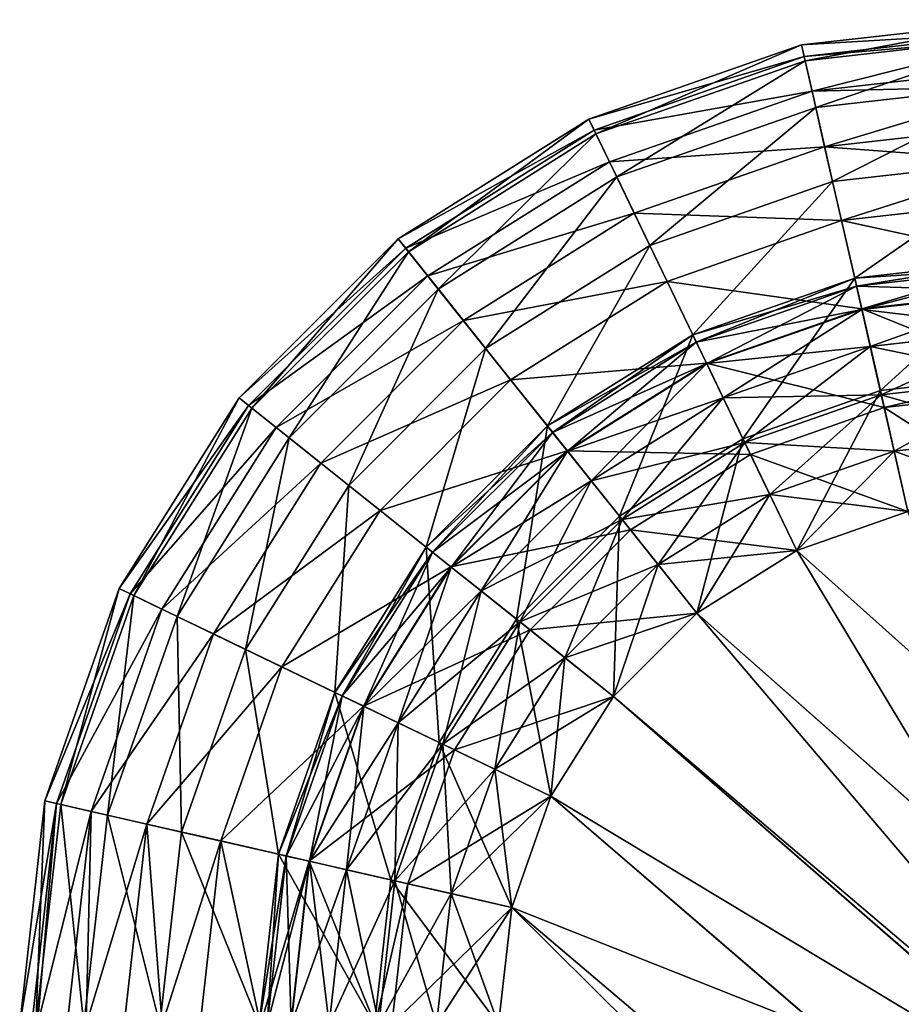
# Model space of a CAD drawing. Extents: x -0.32 to 1.18, y -0.35 to 0.35.
# Tile 95 of 196: x -0.32 to -0.31079, y 0.33971 to 0.35. Entities that reach past the tile are written whole.
import ezdxf

# ---------------------------------------------------------------- set-up
doc = ezdxf.new("R2010")
doc.units = 0
doc.linetypes.add('SOLIDLINE', pattern=[0])
doc.layers.add('BE3C_Form_2941_SLDPRT__Standard', color=252, linetype='SOLIDLINE')

msp = doc.modelspace()

# ---------------------------------------------------------------- meshes
at = {"layer": 'BE3C_Form_2941_SLDPRT__Standard', "color": 252}
mesh = msp.add_polyface(dxfattribs=at)
corners = [(-0.314056, 0.34896, 0.405), (-0.314056, 0.34896, 0.425), (-0.311836, 0.349737, 0.425), (-0.311836, 0.349737, 0.405), (-0.3095, 0.35, 0.425), (-0.31128, 0.347299, 0.405), (-0.31128, 0.347299, 0.425), (-0.312971, 0.346708, 0.405), (-0.312971, 0.346708, 0.425), (-0.313982, 0.348807, 0.403706), (-0.311799, 0.349571, 0.403706), (-0.3095, 0.35, 0.405), (-0.313765, 0.348357, 0.4025), (-0.311687, 0.349084, 0.4025), (-0.31342, 0.347641, 0.401464), (-0.311511, 0.348309, 0.401464), (-0.314488, 0.345755, 0.40067), (-0.312971, 0.346708, 0.40067), (-0.31128, 0.347299, 0.40067), (-0.312448, 0.345621, 0.40017), (-0.312934, 0.346631, 0.404353), (-0.311261, 0.347216, 0.404353), (-0.312826, 0.346406, 0.40375), (-0.311206, 0.346973, 0.40375), (-0.312653, 0.346048, 0.403232), (-0.311117, 0.346586, 0.403232), (-0.314873, 0.346237, 0.428909), (-0.312828, 0.34641, 0.429505), (-0.313239, 0.347264, 0.428909), (-0.311207, 0.346977, 0.429505), (-0.311418, 0.347901, 0.428909), (-0.311594, 0.348673, 0.428117), (-0.313582, 0.347977, 0.428117), (-0.313841, 0.348514, 0.427169), (-0.311726, 0.349254, 0.427169), (-0.314001, 0.348847, 0.426113), (-0.311809, 0.349615, 0.426113), (-0.3095, 0.349875, 0.426113), (-0.311261, 0.347216, 0.425647), (-0.312934, 0.346631, 0.425647), (-0.311206, 0.346973, 0.42625), (-0.312826, 0.346406, 0.42625), (-0.311117, 0.346586, 0.426768)]
mesh.append_faces([[corners[k] for k in face] for face in [(0, 1, 2), (0, 2, 3), (3, 2, 4), (5, 6, 7), (7, 6, 8), (9, 0, 3), (9, 3, 10), (10, 3, 11), (12, 9, 10), (12, 10, 13), (14, 12, 13), (14, 13, 15), (16, 14, 17), (17, 14, 15), (17, 15, 18), (19, 17, 18), (7, 20, 5), (5, 20, 21), (20, 22, 21), (21, 22, 23), (23, 24, 25), (26, 27, 28), (28, 27, 29), (28, 29, 30), (30, 31, 32), (30, 32, 28), (33, 32, 31), (33, 31, 34), (35, 33, 34), (35, 34, 36), (1, 35, 36), (1, 36, 2), (2, 36, 37), (6, 38, 8), (8, 38, 39), (38, 40, 39), (39, 40, 41), (40, 42, 41)]])
mesh = msp.add_polyface(dxfattribs=at)
corners = [(-0.311836, 0.349737, 0.405), (-0.3095, 0.35, 0.425), (-0.3095, 0.35, 0.405), (-0.3095, 0.3475, 0.405), (-0.3095, 0.3475, 0.425), (-0.31128, 0.347299, 0.405), (-0.31128, 0.347299, 0.425), (-0.311799, 0.349571, 0.403706), (-0.3095, 0.34983, 0.403706), (-0.311687, 0.349084, 0.4025), (-0.3095, 0.34933, 0.4025), (-0.311511, 0.348309, 0.401464), (-0.3095, 0.348536, 0.401464), (-0.31128, 0.347299, 0.40067), (-0.3095, 0.3475, 0.40067), (-0.311012, 0.346124, 0.40017), (-0.3095, 0.346294, 0.40017), (-0.311261, 0.347216, 0.404353), (-0.3095, 0.347415, 0.404353), (-0.311206, 0.346973, 0.40375), (-0.3095, 0.347165, 0.40375), (-0.311117, 0.346586, 0.403232), (-0.3095, 0.346768, 0.403232), (-0.3095, 0.346288, 0.429813), (-0.3095, 0.347169, 0.429505), (-0.311207, 0.346977, 0.429505), (-0.3095, 0.347485, 0.429306), (-0.311418, 0.347901, 0.428909), (-0.3095, 0.348117, 0.428909), (-0.3095, 0.348513, 0.428513), (-0.311594, 0.348673, 0.428117), (-0.3095, 0.348909, 0.428117), (-0.3095, 0.349306, 0.427485), (-0.311726, 0.349254, 0.427169), (-0.3095, 0.349505, 0.427169), (-0.3095, 0.349813, 0.426288), (-0.311809, 0.349615, 0.426113), (-0.3095, 0.349875, 0.426113), (-0.311836, 0.349737, 0.425), (-0.3095, 0.347415, 0.425647), (-0.311261, 0.347216, 0.425647), (-0.3095, 0.347165, 0.42625), (-0.311206, 0.346973, 0.42625), (-0.3095, 0.346768, 0.426768), (-0.311117, 0.346586, 0.426768)]
mesh.append_faces([[corners[k] for k in face] for face in [(0, 1, 2), (3, 4, 5), (5, 4, 6), (7, 2, 8), (9, 7, 8), (9, 8, 10), (11, 9, 10), (11, 10, 12), (13, 11, 12), (13, 12, 14), (15, 13, 14), (15, 14, 16), (5, 17, 3), (3, 17, 18), (17, 19, 18), (18, 19, 20), (19, 21, 20), (20, 21, 22), (23, 24, 25), (25, 24, 26), (25, 26, 27), (27, 26, 28), (27, 28, 29), (29, 30, 27), (29, 31, 30), (30, 31, 32), (30, 32, 33), (33, 32, 34), (33, 34, 35), (36, 33, 35), (36, 35, 37), (38, 37, 1), (4, 39, 6), (6, 39, 40), (39, 41, 40), (40, 41, 42), (41, 43, 42), (42, 43, 44)]])
mesh = msp.add_polyface(dxfattribs=at)
corners = [(-0.31896, 0.344056, 0.405), (-0.31896, 0.344056, 0.425), (-0.317709, 0.346047, 0.425), (-0.317709, 0.346047, 0.405), (-0.316047, 0.347709, 0.425), (-0.316047, 0.347709, 0.405), (-0.314056, 0.34896, 0.425), (-0.315755, 0.344488, 0.405), (-0.314488, 0.345755, 0.425), (-0.315755, 0.344488, 0.425), (-0.318807, 0.343982, 0.403706), (-0.317576, 0.34594, 0.403706), (-0.31594, 0.347576, 0.403706), (-0.314056, 0.34896, 0.405), (-0.318357, 0.343765, 0.4025), (-0.317185, 0.345629, 0.4025), (-0.315629, 0.347185, 0.4025), (-0.317641, 0.34342, 0.401464), (-0.316564, 0.345134, 0.401464), (-0.315134, 0.346564, 0.401464), (-0.315755, 0.344488, 0.40067), (-0.315688, 0.344435, 0.404353), (-0.314488, 0.345755, 0.405), (-0.315493, 0.344279, 0.40375), (-0.314435, 0.345688, 0.404353), (-0.316237, 0.344873, 0.428909), (-0.315496, 0.344282, 0.429505), (-0.314282, 0.345496, 0.429505), (-0.314873, 0.346237, 0.428909), (-0.315367, 0.346856, 0.428117), (-0.316856, 0.345367, 0.428117), (-0.317977, 0.343582, 0.428117), (-0.318514, 0.343841, 0.427169), (-0.317322, 0.345738, 0.427169), (-0.315738, 0.347322, 0.427169), (-0.318847, 0.344001, 0.426113), (-0.317611, 0.345968, 0.426113), (-0.315968, 0.347611, 0.426113), (-0.314001, 0.348847, 0.426113), (-0.314435, 0.345688, 0.425647), (-0.315688, 0.344435, 0.425647)]
mesh.append_faces([[corners[k] for k in face] for face in [(0, 1, 2), (0, 2, 3), (3, 2, 4), (3, 4, 5), (5, 4, 6), (7, 8, 9), (10, 0, 3), (10, 3, 11), (11, 3, 5), (11, 5, 12), (12, 5, 13), (14, 10, 11), (14, 11, 15), (15, 11, 12), (15, 12, 16), (17, 15, 18), (18, 15, 16), (18, 16, 19), (20, 18, 19), (7, 21, 22), (21, 23, 24), (25, 26, 27), (28, 29, 30), (28, 30, 25), (25, 30, 31), (32, 30, 33), (33, 30, 29), (33, 29, 34), (35, 32, 33), (35, 33, 36), (36, 33, 34), (36, 34, 37), (1, 35, 36), (1, 36, 2), (2, 36, 37), (2, 37, 4), (4, 37, 38), (9, 39, 40)]])
mesh = msp.add_polyface(dxfattribs=at)
corners = [(-0.316047, 0.347709, 0.405), (-0.314056, 0.34896, 0.425), (-0.314056, 0.34896, 0.405), (-0.314488, 0.345755, 0.405), (-0.312971, 0.346708, 0.425), (-0.314488, 0.345755, 0.425), (-0.315755, 0.344488, 0.405), (-0.31594, 0.347576, 0.403706), (-0.313982, 0.348807, 0.403706), (-0.315629, 0.347185, 0.4025), (-0.313765, 0.348357, 0.4025), (-0.315134, 0.346564, 0.401464), (-0.31342, 0.347641, 0.401464), (-0.315755, 0.344488, 0.40067), (-0.314488, 0.345755, 0.40067), (-0.314812, 0.343736, 0.40017), (-0.313736, 0.344812, 0.40017), (-0.315688, 0.344435, 0.404353), (-0.314435, 0.345688, 0.404353), (-0.312971, 0.346708, 0.405), (-0.315493, 0.344279, 0.40375), (-0.314279, 0.345493, 0.40375), (-0.312934, 0.346631, 0.404353), (-0.315182, 0.344031, 0.403232), (-0.314031, 0.345182, 0.403232), (-0.314777, 0.343709, 0.402835), (-0.313709, 0.344777, 0.402835), (-0.313623, 0.34467, 0.429875), (-0.314282, 0.345496, 0.429505), (-0.315496, 0.344282, 0.429505), (-0.316237, 0.344873, 0.428909), (-0.314873, 0.346237, 0.428909), (-0.312828, 0.34641, 0.429505), (-0.313239, 0.347264, 0.428909), (-0.313582, 0.347977, 0.428117), (-0.315367, 0.346856, 0.428117), (-0.315738, 0.347322, 0.427169), (-0.313841, 0.348514, 0.427169), (-0.315968, 0.347611, 0.426113), (-0.314001, 0.348847, 0.426113), (-0.316047, 0.347709, 0.425), (-0.312934, 0.346631, 0.425647), (-0.314435, 0.345688, 0.425647), (-0.315755, 0.344488, 0.425), (-0.312826, 0.346406, 0.42625), (-0.314279, 0.345493, 0.42625), (-0.315688, 0.344435, 0.425647), (-0.315493, 0.344279, 0.42625), (-0.314031, 0.345182, 0.426768), (-0.315182, 0.344031, 0.426768), (-0.313709, 0.344777, 0.427165)]
mesh.append_faces([[corners[k] for k in face] for face in [(0, 1, 2), (3, 4, 5), (3, 5, 6), (7, 2, 8), (9, 7, 8), (9, 8, 10), (11, 9, 10), (11, 10, 12), (13, 11, 14), (14, 11, 12), (15, 13, 14), (15, 14, 16), (3, 17, 18), (3, 18, 19), (18, 20, 21), (18, 21, 22), (20, 23, 21), (21, 23, 24), (23, 25, 24), (24, 25, 26), (27, 28, 29), (30, 28, 31), (31, 28, 32), (33, 34, 35), (33, 35, 31), (36, 35, 34), (36, 34, 37), (38, 36, 37), (38, 37, 39), (40, 39, 1), (5, 41, 42), (5, 42, 43), (42, 44, 45), (42, 45, 46), (46, 45, 47), (45, 48, 47), (47, 48, 49), (48, 50, 49)]])
mesh = msp.add_polyface(dxfattribs=at)
corners = [(-0.311886, 0.344455, 0.4), (-0.310724, 0.344862, 0.4), (-0.308, 0.338, 0.4), (-0.3095, 0.345, 0.4), (-0.308, 0.338, 0.4025), (-0.3095, 0.345, 0.4025), (-0.310724, 0.344862, 0.4025), (-0.311886, 0.344455, 0.4025), (-0.312448, 0.345621, 0.40017), (-0.31128, 0.347299, 0.40067), (-0.311012, 0.346124, 0.40017), (-0.3095, 0.346294, 0.40017), (-0.311117, 0.346586, 0.403232), (-0.312429, 0.345582, 0.402835), (-0.311002, 0.346081, 0.402835), (-0.3095, 0.346768, 0.403232), (-0.3095, 0.34625, 0.402835), (-0.312167, 0.345038, 0.402585), (-0.310868, 0.345493, 0.402585), (-0.3095, 0.345647, 0.402585), (-0.312369, 0.345458, 0.429875), (-0.311886, 0.344455, 0.43), (-0.310724, 0.344862, 0.43), (-0.310971, 0.345947, 0.429875), (-0.3095, 0.345, 0.43), (-0.3095, 0.346113, 0.429875), (-0.3095, 0.346288, 0.429813), (-0.311207, 0.346977, 0.429505), (-0.312828, 0.34641, 0.429505), (-0.3095, 0.346768, 0.426768), (-0.3095, 0.34625, 0.427165), (-0.311117, 0.346586, 0.426768), (-0.311002, 0.346081, 0.427165), (-0.312653, 0.346048, 0.426768), (-0.3095, 0.345647, 0.427415), (-0.310868, 0.345493, 0.427415), (-0.312429, 0.345582, 0.427165), (-0.312167, 0.345038, 0.427415), (-0.3095, 0.345, 0.4275), (-0.310724, 0.344862, 0.4275), (-0.311886, 0.344455, 0.4275)]
mesh.append_faces([[corners[k] for k in face] for face in [(0, 1, 2), (2, 1, 3), (4, 5, 6), (4, 6, 7), (8, 9, 10), (0, 8, 10), (0, 10, 1), (1, 10, 11), (1, 11, 3), (12, 13, 14), (12, 14, 15), (15, 14, 16), (13, 17, 14), (14, 17, 18), (14, 18, 16), (16, 18, 19), (17, 7, 18), (18, 7, 6), (18, 6, 19), (19, 6, 5), (20, 21, 22), (20, 22, 23), (22, 24, 23), (23, 24, 25), (23, 25, 26), (26, 27, 23), (23, 27, 28), (29, 30, 31), (31, 30, 32), (31, 32, 33), (30, 34, 32), (32, 34, 35), (32, 35, 36), (36, 35, 37), (34, 38, 35), (35, 38, 39), (35, 39, 37), (37, 39, 40)]])
mesh = msp.add_polyface(dxfattribs=at)
corners = [(-0.312971, 0.346708, 0.405), (-0.312971, 0.346708, 0.425), (-0.314488, 0.345755, 0.405), (-0.313736, 0.344812, 0.40017), (-0.314488, 0.345755, 0.40067), (-0.312971, 0.346708, 0.40067), (-0.312448, 0.345621, 0.40017), (-0.3138, 0.342929, 0.4), (-0.312929, 0.3438, 0.4), (-0.311886, 0.344455, 0.4), (-0.314435, 0.345688, 0.404353), (-0.312934, 0.346631, 0.404353), (-0.314279, 0.345493, 0.40375), (-0.312826, 0.346406, 0.40375), (-0.314031, 0.345182, 0.403232), (-0.312653, 0.346048, 0.403232), (-0.311206, 0.346973, 0.40375), (-0.313709, 0.344777, 0.402835), (-0.312429, 0.345582, 0.402835), (-0.311117, 0.346586, 0.403232), (-0.313333, 0.344306, 0.402585), (-0.312167, 0.345038, 0.402585), (-0.3138, 0.342929, 0.4025), (-0.312929, 0.3438, 0.4025), (-0.311886, 0.344455, 0.4025), (-0.313623, 0.34467, 0.429875), (-0.312929, 0.3438, 0.43), (-0.311886, 0.344455, 0.43), (-0.312369, 0.345458, 0.429875), (-0.310971, 0.345947, 0.429875), (-0.312828, 0.34641, 0.429505), (-0.314282, 0.345496, 0.429505), (-0.312934, 0.346631, 0.425647), (-0.314488, 0.345755, 0.425), (-0.312826, 0.346406, 0.42625), (-0.314435, 0.345688, 0.425647), (-0.311117, 0.346586, 0.426768), (-0.312653, 0.346048, 0.426768), (-0.314279, 0.345493, 0.42625), (-0.314031, 0.345182, 0.426768), (-0.311002, 0.346081, 0.427165), (-0.312429, 0.345582, 0.427165), (-0.313709, 0.344777, 0.427165), (-0.312167, 0.345038, 0.427415), (-0.313333, 0.344306, 0.427415), (-0.311886, 0.344455, 0.4275), (-0.312929, 0.3438, 0.4275), (-0.314306, 0.343333, 0.427415), (-0.3138, 0.342929, 0.4275)]
mesh.append_faces([[corners[k] for k in face] for face in [(0, 1, 2), (3, 4, 5), (3, 5, 6), (7, 3, 8), (8, 3, 6), (8, 6, 9), (0, 10, 11), (11, 12, 13), (12, 14, 13), (13, 14, 15), (13, 15, 16), (14, 17, 15), (15, 17, 18), (15, 18, 19), (17, 20, 18), (18, 20, 21), (20, 22, 23), (20, 23, 21), (21, 23, 24), (25, 26, 27), (25, 27, 28), (29, 30, 28), (28, 30, 31), (28, 31, 25), (1, 32, 33), (32, 34, 35), (34, 36, 37), (34, 37, 38), (38, 37, 39), (37, 40, 41), (37, 41, 39), (39, 41, 42), (41, 43, 42), (42, 43, 44), (43, 45, 44), (44, 45, 46), (44, 46, 47), (47, 46, 48)]])
mesh = msp.add_polyface(dxfattribs=at)
corners = [(-0.319737, 0.341836, 0.405), (-0.319737, 0.341836, 0.425), (-0.31896, 0.344056, 0.425), (-0.31896, 0.344056, 0.405), (-0.315755, 0.344488, 0.405), (-0.315755, 0.344488, 0.425), (-0.316708, 0.342971, 0.405), (-0.316708, 0.342971, 0.425), (-0.317299, 0.34128, 0.405), (-0.319571, 0.341799, 0.403706), (-0.318807, 0.343982, 0.403706), (-0.319084, 0.341687, 0.4025), (-0.318357, 0.343765, 0.4025), (-0.318309, 0.341511, 0.401464), (-0.317641, 0.34342, 0.401464), (-0.317185, 0.345629, 0.4025), (-0.317299, 0.34128, 0.40067), (-0.316708, 0.342971, 0.40067), (-0.316564, 0.345134, 0.401464), (-0.315755, 0.344488, 0.40067), (-0.316124, 0.341012, 0.40017), (-0.315621, 0.342448, 0.40017), (-0.317216, 0.341261, 0.404353), (-0.316631, 0.342934, 0.404353), (-0.316973, 0.341206, 0.40375), (-0.316406, 0.342826, 0.40375), (-0.315688, 0.344435, 0.404353), (-0.316586, 0.341117, 0.403232), (-0.316048, 0.342653, 0.403232), (-0.317901, 0.341418, 0.428909), (-0.31641, 0.342828, 0.429505), (-0.317264, 0.343239, 0.428909), (-0.315496, 0.344282, 0.429505), (-0.316237, 0.344873, 0.428909), (-0.317977, 0.343582, 0.428117), (-0.318673, 0.341594, 0.428117), (-0.319254, 0.341726, 0.427169), (-0.318514, 0.343841, 0.427169), (-0.316856, 0.345367, 0.428117), (-0.319615, 0.341809, 0.426113), (-0.318847, 0.344001, 0.426113), (-0.315688, 0.344435, 0.425647), (-0.316631, 0.342934, 0.425647), (-0.317299, 0.34128, 0.425), (-0.315493, 0.344279, 0.42625), (-0.316406, 0.342826, 0.42625), (-0.317216, 0.341261, 0.425647), (-0.316048, 0.342653, 0.426768), (-0.316973, 0.341206, 0.42625)]
mesh.append_faces([[corners[k] for k in face] for face in [(0, 1, 2), (0, 2, 3), (4, 5, 6), (6, 5, 7), (6, 7, 8), (9, 0, 3), (9, 3, 10), (11, 9, 10), (11, 10, 12), (13, 11, 12), (13, 12, 14), (14, 12, 15), (16, 14, 17), (17, 14, 18), (17, 18, 19), (20, 17, 21), (6, 22, 23), (6, 23, 4), (23, 24, 25), (23, 25, 26), (25, 27, 28), (29, 30, 31), (31, 30, 32), (31, 32, 33), (33, 34, 31), (31, 34, 35), (36, 35, 34), (36, 34, 37), (37, 34, 38), (39, 36, 37), (39, 37, 40), (1, 39, 40), (1, 40, 2), (7, 41, 42), (7, 42, 43), (42, 44, 45), (42, 45, 46), (45, 47, 48)]])
mesh = msp.add_polyface(dxfattribs=at)
corners = [(-0.311886, 0.344455, 0.43), (-0.312929, 0.3438, 0.43), (-0.186435, 0.231983, 0.43), (-0.3138, 0.342929, 0.43), (-0.3095, 0.345, 0.43), (-0.310724, 0.344862, 0.43), (-0.315, 0.3395, 0.43), (-0.194844, 0.221915, 0.43), (-0.314862, 0.340724, 0.43), (-0.314455, 0.341886, 0.43), (-0.135685, 0.275309, 0.43), (-0.124417, 0.282039, 0.43), (-0.308, 0.338, 0.4), (-0.315, 0.3395, 0.4), (-0.314862, 0.340724, 0.4), (-0.314455, 0.341886, 0.4), (-0.3138, 0.342929, 0.4), (-0.312929, 0.3438, 0.4), (-0.311886, 0.344455, 0.4), (-0.314455, 0.341886, 0.4025), (-0.314862, 0.340724, 0.4025), (-0.308, 0.338, 0.4025), (-0.315, 0.3395, 0.4025), (-0.311886, 0.344455, 0.4025), (-0.312929, 0.3438, 0.4025), (-0.3138, 0.342929, 0.4025), (-0.124523, 0.281979, 0.4275), (-0.135838, 0.275211, 0.4275), (-0.3095, 0.345, 0.4275), (-0.177487, 0.241573, 0.4275), (-0.310724, 0.344862, 0.4275), (-0.186515, 0.231892, 0.4275), (-0.311886, 0.344455, 0.4275), (-0.314455, 0.341886, 0.4275), (-0.3138, 0.342929, 0.4275), (-0.312929, 0.3438, 0.4275), (-0.315, 0.3395, 0.4275), (-0.314862, 0.340724, 0.4275), (-0.316124, 0.341012, 0.40017), (-0.315621, 0.342448, 0.40017), (-0.315493, 0.340868, 0.402585), (-0.315038, 0.342167, 0.402585), (-0.316113, 0.3395, 0.429875), (-0.315947, 0.340971, 0.429875), (-0.315458, 0.342369, 0.429875), (-0.315038, 0.342167, 0.427415), (-0.315493, 0.340868, 0.427415), (-0.315647, 0.3395, 0.427415)]
mesh.append_faces([[corners[k] for k in face] for face in [(0, 1, 2), (2, 1, 3), (2, 4, 5), (2, 5, 0), (6, 7, 8), (8, 2, 9), (9, 2, 3), (10, 11, 4), (12, 13, 14), (12, 14, 15), (15, 16, 12), (12, 16, 17), (12, 17, 18), (19, 20, 21), (21, 20, 22), (23, 24, 21), (21, 24, 25), (21, 25, 19), (26, 27, 28), (28, 29, 30), (30, 31, 32), (33, 34, 31), (31, 34, 35), (31, 35, 32), (31, 36, 37), (31, 37, 33), (13, 38, 14), (14, 39, 15), (40, 22, 20), (40, 20, 41), (41, 20, 19), (42, 6, 8), (43, 8, 9), (43, 9, 44), (45, 33, 46), (46, 33, 37), (46, 37, 47), (47, 37, 36)]])
mesh = msp.add_polyface(dxfattribs=at)
corners = [(-0.177444, 0.241617, 0.43), (-0.167869, 0.250797, 0.43), (-0.3095, 0.345, 0.43), (-0.228447, 0.16417, 0.43), (-0.223157, 0.176231, 0.43), (-0.315, 0.3395, 0.43), (-0.217161, 0.188062, 0.43), (-0.209897, 0.200528, 0.43), (-0.186435, 0.231983, 0.43), (-0.202667, 0.211427, 0.43), (-0.194844, 0.221915, 0.43), (-0.314862, 0.340724, 0.43), (-0.156969, 0.26009, 0.43), (-0.146539, 0.267989, 0.43), (-0.135685, 0.275309, 0.43), (-0.236937, 0.139417, 0.43), (-0.233039, 0.151895, 0.43), (-0.195723, 0.206539, 0.428954), (-0.181956, 0.21174, 0.425909), (-0.188203, 0.216672, 0.428962), (-0.180114, 0.226402, 0.428969), (-0.196353, 0.206697, 0.426529), (-0.202805, 0.211229, 0.4275), (-0.194956, 0.221772, 0.4275), (-0.188786, 0.216908, 0.426536), (-0.190285, 0.202435, 0.423673), (-0.182981, 0.212333, 0.423701), (-0.177887, 0.208317, 0.419163), (-0.180643, 0.226713, 0.426543), (-0.186515, 0.231892, 0.4275), (-0.315, 0.3395, 0.4275), (-0.210057, 0.200272, 0.4275), (-0.217161, 0.188062, 0.4275), (-0.3095, 0.345, 0.4275), (-0.135838, 0.275211, 0.4275), (-0.146736, 0.267848, 0.4275), (-0.157205, 0.259901, 0.4275), (-0.167869, 0.250797, 0.4275), (-0.177487, 0.241573, 0.4275), (-0.310724, 0.344862, 0.4275), (-0.223183, 0.176175, 0.4275), (-0.228492, 0.164058, 0.4275), (-0.233098, 0.151723, 0.4275), (-0.237003, 0.139184, 0.4275)]
mesh.append_faces([[corners[k] for k in face] for face in [(0, 1, 2), (3, 4, 5), (5, 4, 6), (5, 6, 7), (0, 2, 8), (7, 9, 5), (5, 9, 10), (11, 10, 8), (1, 12, 2), (2, 12, 13), (2, 13, 14), (5, 15, 16), (5, 16, 3), (17, 18, 19), (9, 17, 19), (9, 19, 10), (10, 19, 20), (10, 20, 8), (21, 22, 23), (21, 23, 24), (25, 21, 26), (26, 21, 24), (27, 25, 26), (28, 24, 29), (29, 24, 23), (23, 22, 30), (30, 22, 31), (30, 31, 32), (33, 34, 35), (33, 35, 36), (36, 37, 33), (33, 37, 38), (39, 38, 29), (23, 30, 29), (32, 40, 30), (30, 40, 41), (30, 41, 42), (42, 43, 30)]])
mesh = msp.add_polyface(dxfattribs=at)
corners = [(-0.315621, 0.342448, 0.40017), (-0.316708, 0.342971, 0.40067), (-0.315755, 0.344488, 0.40067), (-0.314812, 0.343736, 0.40017), (-0.314455, 0.341886, 0.4), (-0.3138, 0.342929, 0.4), (-0.313736, 0.344812, 0.40017), (-0.315755, 0.344488, 0.405), (-0.316631, 0.342934, 0.404353), (-0.315688, 0.344435, 0.404353), (-0.316406, 0.342826, 0.40375), (-0.315493, 0.344279, 0.40375), (-0.316048, 0.342653, 0.403232), (-0.315182, 0.344031, 0.403232), (-0.315582, 0.342429, 0.402835), (-0.314777, 0.343709, 0.402835), (-0.315038, 0.342167, 0.402585), (-0.314306, 0.343333, 0.402585), (-0.313709, 0.344777, 0.402835), (-0.313333, 0.344306, 0.402585), (-0.314455, 0.341886, 0.4025), (-0.3138, 0.342929, 0.4025), (-0.315458, 0.342369, 0.429875), (-0.314455, 0.341886, 0.43), (-0.3138, 0.342929, 0.43), (-0.31467, 0.343623, 0.429875), (-0.312929, 0.3438, 0.43), (-0.313623, 0.34467, 0.429875), (-0.315496, 0.344282, 0.429505), (-0.31641, 0.342828, 0.429505), (-0.315755, 0.344488, 0.425), (-0.315688, 0.344435, 0.425647), (-0.316708, 0.342971, 0.425), (-0.315493, 0.344279, 0.42625), (-0.316631, 0.342934, 0.425647), (-0.315182, 0.344031, 0.426768), (-0.316406, 0.342826, 0.42625), (-0.316048, 0.342653, 0.426768), (-0.313709, 0.344777, 0.427165), (-0.314777, 0.343709, 0.427165), (-0.315582, 0.342429, 0.427165), (-0.313333, 0.344306, 0.427415), (-0.314306, 0.343333, 0.427415), (-0.315038, 0.342167, 0.427415), (-0.3138, 0.342929, 0.4275), (-0.314455, 0.341886, 0.4275)]
mesh.append_faces([[corners[k] for k in face] for face in [(0, 1, 2), (0, 2, 3), (4, 0, 3), (4, 3, 5), (5, 3, 6), (7, 8, 9), (9, 10, 11), (10, 12, 11), (11, 12, 13), (12, 14, 13), (13, 14, 15), (14, 16, 15), (15, 16, 17), (15, 17, 18), (18, 17, 19), (16, 20, 17), (17, 20, 21), (17, 21, 19), (22, 23, 24), (22, 24, 25), (25, 24, 26), (25, 26, 27), (27, 28, 25), (25, 28, 29), (25, 29, 22), (30, 31, 32), (31, 33, 34), (33, 35, 36), (36, 35, 37), (35, 38, 39), (35, 39, 37), (37, 39, 40), (38, 41, 39), (39, 41, 42), (39, 42, 40), (40, 42, 43), (42, 44, 43), (43, 44, 45)]])
mesh = msp.add_polyface(dxfattribs=at)
corners = [(-0.32, 0.3395, 0.405), (-0.32, 0.3395, 0.425), (-0.319737, 0.341836, 0.425), (-0.319737, 0.341836, 0.405), (-0.317299, 0.34128, 0.405), (-0.316708, 0.342971, 0.425), (-0.317299, 0.34128, 0.425), (-0.3175, 0.3395, 0.405), (-0.3175, 0.3395, 0.425), (-0.3175, 0.3395, 0.40067), (-0.318536, 0.3395, 0.401464), (-0.318309, 0.341511, 0.401464), (-0.31933, 0.3395, 0.4025), (-0.319084, 0.341687, 0.4025), (-0.31983, 0.3395, 0.403706), (-0.319571, 0.341799, 0.403706), (-0.317299, 0.34128, 0.40067), (-0.317641, 0.34342, 0.401464), (-0.317415, 0.3395, 0.404353), (-0.317216, 0.341261, 0.404353), (-0.317165, 0.3395, 0.40375), (-0.316973, 0.341206, 0.40375), (-0.317485, 0.3395, 0.429306), (-0.317169, 0.3395, 0.429505), (-0.316977, 0.341207, 0.429505), (-0.317901, 0.341418, 0.428909), (-0.318117, 0.3395, 0.428909), (-0.31641, 0.342828, 0.429505), (-0.319306, 0.3395, 0.427485), (-0.318909, 0.3395, 0.428117), (-0.318673, 0.341594, 0.428117), (-0.318513, 0.3395, 0.428513), (-0.317264, 0.343239, 0.428909), (-0.319813, 0.3395, 0.426288), (-0.319505, 0.3395, 0.427169), (-0.319254, 0.341726, 0.427169), (-0.319875, 0.3395, 0.426113), (-0.319615, 0.341809, 0.426113), (-0.317216, 0.341261, 0.425647), (-0.317415, 0.3395, 0.425647), (-0.316973, 0.341206, 0.42625), (-0.317165, 0.3395, 0.42625)]
mesh.append_faces([[corners[k] for k in face] for face in [(0, 1, 2), (0, 2, 3), (4, 5, 6), (4, 6, 7), (7, 6, 8), (9, 10, 11), (10, 12, 13), (12, 14, 15), (14, 0, 3), (14, 3, 15), (12, 15, 13), (10, 13, 11), (9, 11, 16), (16, 11, 17), (7, 18, 4), (4, 18, 19), (18, 20, 19), (19, 20, 21), (22, 23, 24), (25, 26, 22), (22, 24, 25), (25, 24, 27), (28, 29, 30), (30, 29, 31), (32, 30, 25), (25, 30, 31), (25, 31, 26), (33, 34, 35), (35, 34, 28), (28, 30, 35), (1, 36, 37), (37, 36, 33), (33, 35, 37), (1, 37, 2), (6, 38, 8), (8, 38, 39), (38, 40, 39), (39, 40, 41)]])
mesh = msp.add_polyface(dxfattribs=at)
corners = [(-0.315, 0.3395, 0.4), (-0.316294, 0.3395, 0.40017), (-0.316124, 0.341012, 0.40017), (-0.3175, 0.3395, 0.40067), (-0.317299, 0.34128, 0.40067), (-0.316708, 0.342971, 0.40067), (-0.314862, 0.340724, 0.4), (-0.315621, 0.342448, 0.40017), (-0.317299, 0.34128, 0.405), (-0.317216, 0.341261, 0.404353), (-0.316708, 0.342971, 0.405), (-0.316973, 0.341206, 0.40375), (-0.316631, 0.342934, 0.404353), (-0.317165, 0.3395, 0.40375), (-0.316768, 0.3395, 0.403232), (-0.316586, 0.341117, 0.403232), (-0.316406, 0.342826, 0.40375), (-0.31625, 0.3395, 0.402835), (-0.316081, 0.341002, 0.402835), (-0.316048, 0.342653, 0.403232), (-0.315582, 0.342429, 0.402835), (-0.315647, 0.3395, 0.402585), (-0.315493, 0.340868, 0.402585), (-0.315038, 0.342167, 0.402585), (-0.315, 0.3395, 0.4025), (-0.316113, 0.3395, 0.429875), (-0.314862, 0.340724, 0.43), (-0.315947, 0.340971, 0.429875), (-0.316977, 0.341207, 0.429505), (-0.317169, 0.3395, 0.429505), (-0.316288, 0.3395, 0.429813), (-0.315458, 0.342369, 0.429875), (-0.31641, 0.342828, 0.429505), (-0.317299, 0.34128, 0.425), (-0.316631, 0.342934, 0.425647), (-0.317216, 0.341261, 0.425647), (-0.316406, 0.342826, 0.42625), (-0.316973, 0.341206, 0.42625), (-0.316048, 0.342653, 0.426768), (-0.316586, 0.341117, 0.426768), (-0.317165, 0.3395, 0.42625), (-0.316768, 0.3395, 0.426768), (-0.315582, 0.342429, 0.427165), (-0.316081, 0.341002, 0.427165), (-0.31625, 0.3395, 0.427165), (-0.315038, 0.342167, 0.427415), (-0.315493, 0.340868, 0.427415), (-0.315647, 0.3395, 0.427415)]
mesh.append_faces([[corners[k] for k in face] for face in [(0, 1, 2), (1, 3, 4), (1, 4, 2), (2, 4, 5), (6, 2, 7), (8, 9, 10), (9, 11, 12), (13, 14, 11), (11, 14, 15), (11, 15, 16), (14, 17, 15), (15, 17, 18), (15, 18, 19), (19, 18, 20), (17, 21, 18), (18, 21, 22), (18, 22, 20), (20, 22, 23), (21, 24, 22), (25, 26, 27), (28, 29, 30), (31, 32, 28), (31, 28, 27), (27, 28, 30), (27, 30, 25), (33, 34, 35), (35, 36, 37), (37, 38, 39), (37, 39, 40), (40, 39, 41), (38, 42, 39), (39, 42, 43), (39, 43, 41), (41, 43, 44), (42, 45, 43), (43, 45, 46), (43, 46, 44), (44, 46, 47)]])

doc.saveas('drawing.dxf')
